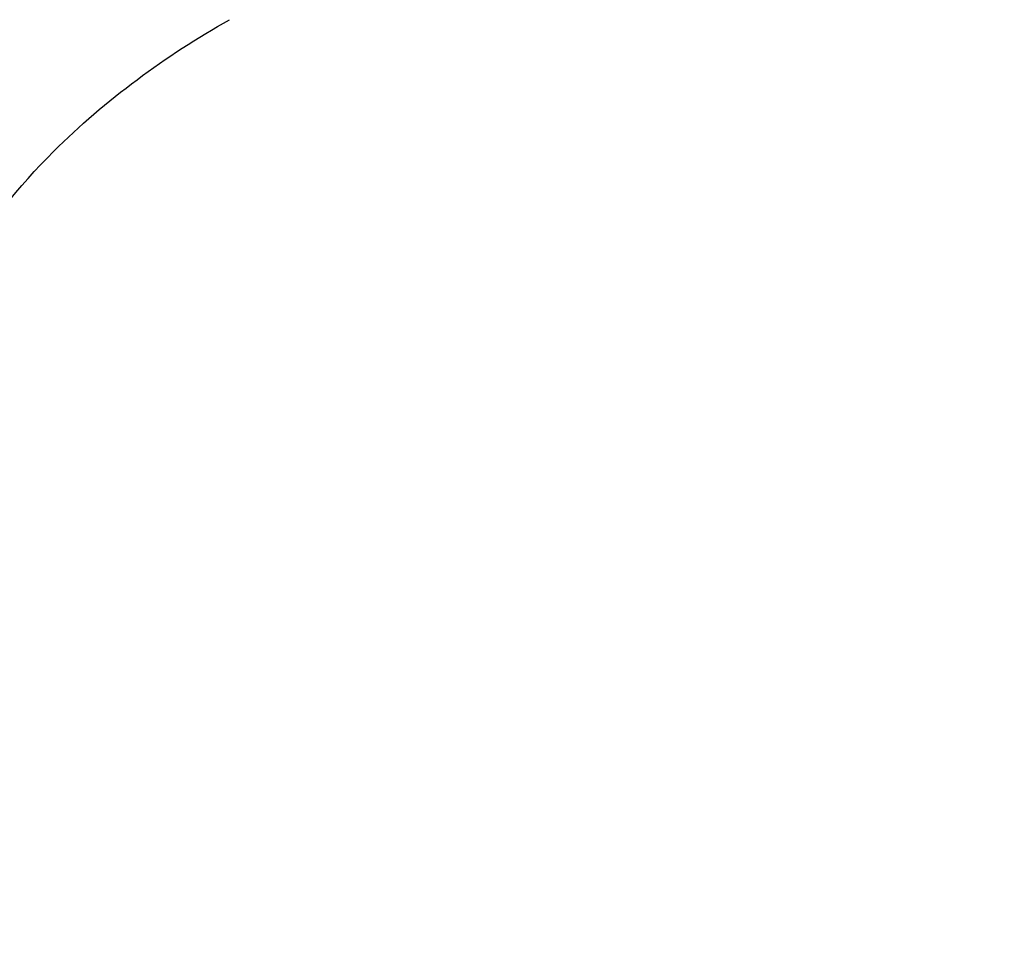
# Model space of a CAD drawing. Header units: millimetres. Extents: x 0 to 210, y 0 to 297.
# Tile 41 of 73: x 54.3926 to 54.4108, y 151.8713 to 151.8882. Entities that reach past the tile are written whole.
import ezdxf
from ezdxf.enums import TextEntityAlignment as Align

# ---------------------------------------------------------------- set-up
doc = ezdxf.new("R2010")
doc.units = ezdxf.units.MM
doc.header["$LTSCALE"] = 19.36
doc.layers.get('0').update_dxf_attribs({"linetype": 'CONTINUOUS'})
doc.layers.add('Z_DIM_2D', color=7, linetype='CONTINUOUS')
doc.styles.add('TEXTSTYLE_3', font='helveticaneueltw1g-ltcn.otf')
doc.styles.add('TEXTSTYLE_4', font='gdt', dxfattribs={"width": 0.7})
doc.dimstyles.new('DIMSTYLE_1', dxfattribs={"dimtxt": 1.4, "dimasz": 3.5, "dimexe": 1.5, "dimexo": 0, "dimgap": 0.35, "dimtad": 0, "dimtih": 1, "dimtoh": 1, "dimlfac": 12.000000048, "dimdsep": 46, "dimtxsty": 'TEXTSTYLE_3', "dimblk": '_FILLED', "dimblk1": '_FILLED', "dimblk2": '_FILLED', "dimcen": 0.09, "dimclrt": 5, "dimazin": 2, "dimtol": 1, "dimtp": 0.3, "dimtm": 0.3, "dimtfac": 1, "dimtofl": 0, "dimtmove": 0, "dimatfit": 3, "dimldrblk": '_FILLED', "dimfxl": 1, "dimtolj": 1, "dimarcsym": 0})
doc.dimstyles.new('DIMSTYLE_3', dxfattribs={"dimtxt": 1.4, "dimasz": 3.5, "dimexe": 1.5, "dimexo": 0, "dimgap": 0.35, "dimtad": 0, "dimtih": 1, "dimtoh": 1, "dimdec": 3, "dimlfac": 12.000000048, "dimdsep": 46, "dimtxsty": 'TEXTSTYLE_3', "dimblk": '_FILLED', "dimblk1": '_FILLED', "dimblk2": '_FILLED', "dimcen": 0.09, "dimclrt": 5, "dimazin": 2, "dimtol": 1, "dimtp": 0.3, "dimtm": 0.3, "dimtfac": 1, "dimtdec": 3, "dimtofl": 0, "dimtmove": 0, "dimatfit": 3, "dimldrblk": '_FILLED', "dimfxl": 1, "dimtolj": 1, "dimarcsym": 0})
doc.dimstyles.new('DIMSTYLE_4', dxfattribs={"dimtxt": 1.4, "dimasz": 3.5, "dimexe": 1.5, "dimexo": 0, "dimgap": 0.35, "dimtad": 0, "dimtih": 1, "dimtoh": 1, "dimdec": 3, "dimlfac": 12.000000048, "dimdsep": 46, "dimtxsty": 'TEXTSTYLE_3', "dimblk": '_FILLED', "dimblk1": '_FILLED', "dimblk2": '_FILLED', "dimcen": 0.09, "dimclrt": 5, "dimazin": 2, "dimtol": 1, "dimtp": 0.4, "dimtm": 0.4, "dimtfac": 1, "dimtdec": 3, "dimtofl": 0, "dimtmove": 0, "dimatfit": 3, "dimldrblk": '_FILLED', "dimfxl": 1, "dimtolj": 1, "dimarcsym": 0})

# ---------------------------------------------------------------- blocks, each defined once
blk = doc.blocks.new('*D0')
at = {"layer": 'Z_DIM_2D', "color": 2, "linetype": 'CONTINUOUS'}
blk.add_line((53.7385570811, 152.5150399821), (53.7385570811, 147.3402091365), dxfattribs=at)
at = {"layer": 'Z_DIM_2D', "color": 5, "linetype": 'CONTINUOUS'}
for s, height, style, p in [('0.3', 0.98, 'TEXTSTYLE_3', (54.2285570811, 146.6402091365)), ('`', 0.98, 'TEXTSTYLE_4', (54.2285570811, 144.9946867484)), ('34.48', 1.4, 'TEXTSTYLE_3', (54.4385570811, 143.8513534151))]:
    blk.add_text(s, height=height, rotation=90, dxfattribs=dict(at, style=style)).set_placement(p, align=Align.RIGHT)
blk = doc.blocks.new('_FILLED')
at = {"color": 0, "linetype": 'BYBLOCK'}
blk.add_solid([(0, 0), (-1, 0.125), (-1, -0.125)], dxfattribs=at)
blk = doc.blocks.new('_NONE')
blk = doc.blocks.new('*D2')
at = {"layer": 'Z_DIM_2D', "color": 2, "linetype": 'CONTINUOUS'}
for p, q in [((54.1564952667, 152.4525399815), (54.1564952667, 150.5886575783)), ((54.1564952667, 150.5886575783), (56.1076576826, 150.163455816)), ((56.1076576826, 150.163455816), (56.1076576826, 147.3402091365))]:
    blk.add_line(p, q, dxfattribs=at)
at = {"layer": 'Z_DIM_2D', "color": 5, "linetype": 'CONTINUOUS'}
for s, height, style, p in [('0.3', 0.98, 'TEXTSTYLE_3', (56.5976576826, 146.6402091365)), ('`', 0.98, 'TEXTSTYLE_4', (56.5976576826, 144.9946867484)), ('39.5', 1.4, 'TEXTSTYLE_3', (56.8076576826, 143.8513534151))]:
    blk.add_text(s, height=height, rotation=90, dxfattribs=dict(at, style=style)).set_placement(p, align=Align.RIGHT)
blk = doc.blocks.new('*D3')
at = {"layer": 'Z_DIM_2D', "color": 2, "linetype": 'CONTINUOUS'}
for p, q in [((60.8231622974, 152.4525399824), (60.8231622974, 150.4755057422)), ((60.8231622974, 150.4755057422), (58.7593553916, 149.977222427)), ((58.7593553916, 149.977222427), (58.7593553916, 147.3402091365))]:
    blk.add_line(p, q, dxfattribs=at)
at = {"layer": 'Z_DIM_2D', "color": 5, "linetype": 'CONTINUOUS'}
for s, height, style, p in [('0.3', 0.98, 'TEXTSTYLE_3', (59.2493553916, 146.6402091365)), ('`', 0.98, 'TEXTSTYLE_4', (59.2493553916, 144.9946867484)), ('119.5', 1.4, 'TEXTSTYLE_3', (59.4593553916, 143.8513534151))]:
    blk.add_text(s, height=height, rotation=90, dxfattribs=dict(at, style=style)).set_placement(p, align=Align.RIGHT)
blk = doc.blocks.new('*D4')
at = {"layer": 'Z_DIM_2D', "color": 2, "linetype": 'CONTINUOUS'}
blk.add_line((61.2648277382, 152.5150399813), (61.2648277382, 147.3402091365), dxfattribs=at)
at = {"layer": 'Z_DIM_2D', "color": 5, "linetype": 'CONTINUOUS'}
for s, height, style, p in [('0.3', 0.98, 'TEXTSTYLE_3', (61.7548277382, 146.6402091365)), ('`', 0.98, 'TEXTSTYLE_4', (61.7548277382, 144.9946867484)), ('124.8', 1.4, 'TEXTSTYLE_3', (61.9648277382, 143.8513534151))]:
    blk.add_text(s, height=height, rotation=90, dxfattribs=dict(at, style=style)).set_placement(p, align=Align.RIGHT)
blk = doc.blocks.new('*D5')
at = {"layer": 'Z_DIM_2D', "color": 2, "linetype": 'CONTINUOUS'}
blk.add_line((63.7398285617, 152.5150399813), (63.7398285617, 147.3402091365), dxfattribs=at)
at = {"layer": 'Z_DIM_2D', "color": 5, "linetype": 'CONTINUOUS'}
for s, height, style, p in [('0.3', 0.98, 'TEXTSTYLE_3', (64.2298285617, 146.6402091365)), ('`', 0.98, 'TEXTSTYLE_4', (64.2298285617, 144.9946867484)), ('154.5', 1.4, 'TEXTSTYLE_3', (64.4398285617, 143.8513534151))]:
    blk.add_text(s, height=height, rotation=90, dxfattribs=dict(at, style=style)).set_placement(p, align=Align.RIGHT)
blk = doc.blocks.new('*D6')
at = {"layer": 'Z_DIM_2D', "color": 2, "linetype": 'CONTINUOUS'}
for p, q in [((64.1564952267, 152.4525399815), (64.1564952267, 150.6542908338)), ((64.1564952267, 150.6542908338), (65.4583074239, 149.952707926)), ((65.4583074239, 149.952707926), (65.4583074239, 147.3402091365))]:
    blk.add_line(p, q, dxfattribs=at)
at = {"layer": 'Z_DIM_2D', "color": 5, "linetype": 'CONTINUOUS'}
for s, height, style, p in [('0.3', 0.98, 'TEXTSTYLE_3', (65.9483074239, 146.6402091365)), ('`', 0.98, 'TEXTSTYLE_4', (65.9483074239, 144.9946867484)), ('159.5', 1.4, 'TEXTSTYLE_3', (66.1583074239, 143.8513534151))]:
    blk.add_text(s, height=height, rotation=90, dxfattribs=dict(at, style=style)).set_placement(p, align=Align.RIGHT)
blk = doc.blocks.new('*D7')
at = {"layer": 'Z_DIM_2D', "color": 2, "linetype": 'CONTINUOUS'}
blk.add_line((67.0731618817, 152.5150399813), (67.0731618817, 147.3402091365), dxfattribs=at)
at = {"layer": 'Z_DIM_2D', "color": 5, "linetype": 'CONTINUOUS'}
for s, height, style, p in [('0.3', 0.98, 'TEXTSTYLE_3', (67.5631618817, 146.6402091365)), ('`', 0.98, 'TEXTSTYLE_4', (67.5631618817, 144.9946867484)), ('194.5', 1.4, 'TEXTSTYLE_3', (67.7731618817, 143.8513534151))]:
    blk.add_text(s, height=height, rotation=90, dxfattribs=dict(at, style=style)).set_placement(p, align=Align.RIGHT)
blk = doc.blocks.new('*D8')
at = {"layer": 'Z_DIM_2D', "color": 2, "linetype": 'CONTINUOUS'}
for p, q in [((67.4898285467, 152.4525399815), (67.4898285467, 150.3189837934)), ((67.4898285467, 150.3189837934), (68.8730183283, 150.0200138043)), ((68.8730183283, 150.0200138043), (68.8730183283, 147.3402091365))]:
    blk.add_line(p, q, dxfattribs=at)
at = {"layer": 'Z_DIM_2D', "color": 5, "linetype": 'CONTINUOUS'}
for s, height, style, p in [('0.3', 0.98, 'TEXTSTYLE_3', (69.3630183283, 146.6402091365)), ('`', 0.98, 'TEXTSTYLE_4', (69.3630183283, 144.9946867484)), ('199.5', 1.4, 'TEXTSTYLE_3', (69.5730183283, 143.8513534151))]:
    blk.add_text(s, height=height, rotation=90, dxfattribs=dict(at, style=style)).set_placement(p, align=Align.RIGHT)
blk = doc.blocks.new('*D9')
at = {"layer": 'Z_DIM_2D', "color": 2, "linetype": 'CONTINUOUS'}
blk.add_line((70.8231622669, 152.4525399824), (70.8231622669, 147.3402091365), dxfattribs=at)
at = {"layer": 'Z_DIM_2D', "color": 5, "linetype": 'CONTINUOUS'}
for s, height, style, p in [('0.3', 0.98, 'TEXTSTYLE_3', (71.3131622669, 146.6402091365)), ('`', 0.98, 'TEXTSTYLE_4', (71.3131622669, 144.9946867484)), ('239.5', 1.4, 'TEXTSTYLE_3', (71.5231622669, 143.8513534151))]:
    blk.add_text(s, height=height, rotation=90, dxfattribs=dict(at, style=style)).set_placement(p, align=Align.RIGHT)
blk = doc.blocks.new('*D10')
at = {"layer": 'Z_DIM_2D', "color": 2, "linetype": 'CONTINUOUS'}
for p, q in [((71.2398281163, 152.5150416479), (71.2398281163, 150.1321599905)), ((71.2398281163, 150.1321599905), (72.6999055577, 149.7999711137)), ((72.6999055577, 149.7999711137), (72.6999055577, 147.3402091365))]:
    blk.add_line(p, q, dxfattribs=at)
at = {"layer": 'Z_DIM_2D', "color": 5, "linetype": 'CONTINUOUS'}
for s, height, style, p in [('0.3', 0.98, 'TEXTSTYLE_3', (73.1899055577, 146.6402091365)), ('`', 0.98, 'TEXTSTYLE_4', (73.1899055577, 144.9946867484)), ('244.5', 1.4, 'TEXTSTYLE_3', (73.3999055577, 143.8513534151))]:
    blk.add_text(s, height=height, rotation=90, dxfattribs=dict(at, style=style)).set_placement(p, align=Align.RIGHT)
blk = doc.blocks.new('*D11')
at = {"layer": 'Z_DIM_2D', "color": 2, "linetype": 'CONTINUOUS'}
blk.add_line((74.181494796, 152.4525416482), (74.181494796, 147.3402091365), dxfattribs=at)
at = {"layer": 'Z_DIM_2D', "color": 5, "linetype": 'CONTINUOUS'}
for s, height, style, p in [('0.3', 0.98, 'TEXTSTYLE_3', (74.671494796, 146.6402091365)), ('`', 0.98, 'TEXTSTYLE_4', (74.671494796, 144.9946867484)), ('279.8', 1.4, 'TEXTSTYLE_3', (74.881494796, 143.8513534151))]:
    blk.add_text(s, height=height, rotation=90, dxfattribs=dict(at, style=style)).set_placement(p, align=Align.RIGHT)
blk = doc.blocks.new('*D12')
at = {"layer": 'Z_DIM_2D', "color": 2, "linetype": 'CONTINUOUS'}
for p, q in [((74.5981618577, 152.5150416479), (74.5981618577, 150.3484979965)), ((74.5981618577, 150.3484979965), (75.7033082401, 149.7638455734)), ((75.7033082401, 149.7638455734), (75.7033082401, 147.3402091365))]:
    blk.add_line(p, q, dxfattribs=at)
at = {"layer": 'Z_DIM_2D', "color": 5, "linetype": 'CONTINUOUS'}
for s, height, style, p in [('0.3', 0.98, 'TEXTSTYLE_3', (76.1933082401, 146.6402091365)), ('`', 0.98, 'TEXTSTYLE_4', (76.1933082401, 144.9946867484)), ('284.8', 1.4, 'TEXTSTYLE_3', (76.4033082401, 143.8513534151))]:
    blk.add_text(s, height=height, rotation=90, dxfattribs=dict(at, style=style)).set_placement(p, align=Align.RIGHT)
blk = doc.blocks.new('*D13')
at = {"layer": 'Z_DIM_2D', "color": 2, "linetype": 'CONTINUOUS'}
blk.add_line((77.0731614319, 152.5150416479), (77.0731614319, 147.3402091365), dxfattribs=at)
at = {"layer": 'Z_DIM_2D', "color": 5, "linetype": 'CONTINUOUS'}
for s, height, style, p in [('0.3', 0.98, 'TEXTSTYLE_3', (77.5631614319, 146.6402091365)), ('`', 0.98, 'TEXTSTYLE_4', (77.5631614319, 144.9946867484)), ('314.5', 1.4, 'TEXTSTYLE_3', (77.7731614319, 143.8513534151))]:
    blk.add_text(s, height=height, rotation=90, dxfattribs=dict(at, style=style)).set_placement(p, align=Align.RIGHT)
blk = doc.blocks.new('*D14')
at = {"layer": 'Z_DIM_2D', "color": 2, "linetype": 'CONTINUOUS'}
for p, q in [((77.4964006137, 152.4525399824), (77.4964006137, 150.2411179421)), ((77.4964006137, 150.2411179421), (78.5715100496, 149.8584363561)), ((78.5715100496, 149.8584363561), (78.5715100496, 147.3402091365))]:
    blk.add_line(p, q, dxfattribs=at)
at = {"layer": 'Z_DIM_2D', "color": 5, "linetype": 'CONTINUOUS'}
for s, height, style, p in [('0.3', 0.98, 'TEXTSTYLE_3', (79.0615100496, 146.6402091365)), ('`', 0.98, 'TEXTSTYLE_4', (79.0615100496, 144.9946867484)), ('319.58', 1.4, 'TEXTSTYLE_3', (79.2715100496, 143.8513534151))]:
    blk.add_text(s, height=height, rotation=90, dxfattribs=dict(at, style=style)).set_placement(p, align=Align.RIGHT)
blk = doc.blocks.new('*D15')
at = {"layer": 'Z_DIM_2D', "color": 2, "linetype": 'CONTINUOUS'}
blk.add_line((80.4064951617, 152.5150399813), (80.4064951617, 147.3402091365), dxfattribs=at)
at = {"layer": 'Z_DIM_2D', "color": 5, "linetype": 'CONTINUOUS'}
for s, height, style, p in [('0.3', 0.98, 'TEXTSTYLE_3', (80.8964951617, 146.6402091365)), ('`', 0.98, 'TEXTSTYLE_4', (80.8964951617, 144.9946867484)), ('354.5', 1.4, 'TEXTSTYLE_3', (81.1064951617, 143.8513534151))]:
    blk.add_text(s, height=height, rotation=90, dxfattribs=dict(at, style=style)).set_placement(p, align=Align.RIGHT)
blk = doc.blocks.new('*D16')
at = {"layer": 'Z_DIM_2D', "color": 2, "linetype": 'CONTINUOUS'}
for p, q in [((80.8231618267, 152.4525399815), (80.8231618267, 150.226667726)), ((80.8231618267, 150.226667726), (81.9329292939, 150.0991071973)), ((81.9329292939, 150.0991071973), (81.9329292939, 147.3402091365))]:
    blk.add_line(p, q, dxfattribs=at)
at = {"layer": 'Z_DIM_2D', "color": 5, "linetype": 'CONTINUOUS'}
for s, height, style, p in [('0.3', 0.98, 'TEXTSTYLE_3', (82.4229292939, 146.6402091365)), ('`', 0.98, 'TEXTSTYLE_4', (82.4229292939, 144.9946867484)), ('359.5', 1.4, 'TEXTSTYLE_3', (82.6329292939, 143.8513534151))]:
    blk.add_text(s, height=height, rotation=90, dxfattribs=dict(at, style=style)).set_placement(p, align=Align.RIGHT)
blk = doc.blocks.new('*D17')
at = {"layer": 'Z_DIM_2D', "color": 2, "linetype": 'CONTINUOUS'}
for p, q in [((84.1564951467, 152.4525399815), (84.1564951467, 150.0512520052)), ((84.1564951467, 150.0512520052), (83.757416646, 149.5622699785)), ((83.757416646, 149.5622699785), (83.757416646, 147.3402091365))]:
    blk.add_line(p, q, dxfattribs=at)
at = {"layer": 'Z_DIM_2D', "color": 5, "linetype": 'CONTINUOUS'}
for s, height, style, p in [('0.3', 0.98, 'TEXTSTYLE_3', (84.247416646, 146.6402091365)), ('`', 0.98, 'TEXTSTYLE_4', (84.247416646, 144.9946867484)), ('399.5', 1.4, 'TEXTSTYLE_3', (84.457416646, 143.8513534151))]:
    blk.add_text(s, height=height, rotation=90, dxfattribs=dict(at, style=style)).set_placement(p, align=Align.RIGHT)
blk = doc.blocks.new('*D18')
at = {"layer": 'Z_DIM_2D', "color": 2, "linetype": 'CONTINUOUS'}
for p, q in [((84.5731618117, 152.5150399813), (84.5731618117, 150.0725120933)), ((84.5731618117, 150.0725120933), (85.5007438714, 149.8599112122)), ((85.5007438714, 149.8599112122), (85.5007438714, 147.3402091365))]:
    blk.add_line(p, q, dxfattribs=at)
at = {"layer": 'Z_DIM_2D', "color": 5, "linetype": 'CONTINUOUS'}
for s, height, style, p in [('0.3', 0.98, 'TEXTSTYLE_3', (85.9907438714, 146.6402091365)), ('`', 0.98, 'TEXTSTYLE_4', (85.9907438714, 144.9946867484)), ('404.5', 1.4, 'TEXTSTYLE_3', (86.2007438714, 143.8513534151))]:
    blk.add_text(s, height=height, rotation=90, dxfattribs=dict(at, style=style)).set_placement(p, align=Align.RIGHT)
blk = doc.blocks.new('*D19')
at = {"layer": 'Z_DIM_2D', "color": 2, "linetype": 'CONTINUOUS'}
blk.add_line((87.0731618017, 152.5150399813), (87.0731618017, 147.3402091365), dxfattribs=at)
at = {"layer": 'Z_DIM_2D', "color": 5, "linetype": 'CONTINUOUS'}
for s, height, style, p in [('0.3', 0.98, 'TEXTSTYLE_3', (87.5631618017, 146.6402091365)), ('`', 0.98, 'TEXTSTYLE_4', (87.5631618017, 144.9946867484)), ('434.5', 1.4, 'TEXTSTYLE_3', (87.7731618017, 143.8513534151))]:
    blk.add_text(s, height=height, rotation=90, dxfattribs=dict(at, style=style)).set_placement(p, align=Align.RIGHT)
blk = doc.blocks.new('*D20')
at = {"layer": 'Z_DIM_2D', "color": 2, "linetype": 'CONTINUOUS'}
for p, q in [((87.5148285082, 152.4525399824), (87.5148285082, 150.0970940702)), ((87.5148285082, 150.0970940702), (88.5834566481, 149.7144124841)), ((88.5834566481, 149.7144124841), (88.5834566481, 147.3402091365))]:
    blk.add_line(p, q, dxfattribs=at)
at = {"layer": 'Z_DIM_2D', "color": 5, "linetype": 'CONTINUOUS'}
for s, height, style, p in [('0.3', 0.98, 'TEXTSTYLE_3', (89.0734566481, 146.6402091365)), ('`', 0.98, 'TEXTSTYLE_4', (89.0734566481, 144.9946867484)), ('439.8', 1.4, 'TEXTSTYLE_3', (89.2834566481, 143.8513534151))]:
    blk.add_text(s, height=height, rotation=90, dxfattribs=dict(at, style=style)).set_placement(p, align=Align.RIGHT)
blk = doc.blocks.new('*D21')
at = {"layer": 'Z_DIM_2D', "color": 2, "linetype": 'CONTINUOUS'}
for p, q in [((87.9314951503, 152.5150416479), (87.9314951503, 150.3947353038)), ((87.9314951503, 150.3947353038), (90.1779632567, 149.8632331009)), ((90.1779632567, 149.8632331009), (90.1779632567, 147.3402091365))]:
    blk.add_line(p, q, dxfattribs=at)
at = {"layer": 'Z_DIM_2D', "color": 5, "linetype": 'CONTINUOUS'}
for s, height, style, p in [('0.3', 0.98, 'TEXTSTYLE_3', (90.6679632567, 146.6402091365)), ('`', 0.98, 'TEXTSTYLE_4', (90.6679632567, 144.9946867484)), ('444.8', 1.4, 'TEXTSTYLE_3', (90.8779632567, 143.8513534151))]:
    blk.add_text(s, height=height, rotation=90, dxfattribs=dict(at, style=style)).set_placement(p, align=Align.RIGHT)
blk = doc.blocks.new('*D22')
at = {"layer": 'Z_DIM_2D', "color": 2, "linetype": 'CONTINUOUS'}
for p, q in [((93.7398284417, 152.5150399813), (93.7398284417, 150.3119277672)), ((93.7398284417, 150.3119277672), (92.1707702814, 149.6741251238)), ((92.1707702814, 149.6741251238), (92.1707702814, 147.3402091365))]:
    blk.add_line(p, q, dxfattribs=at)
at = {"layer": 'Z_DIM_2D', "color": 5, "linetype": 'CONTINUOUS'}
for s, height, style, p in [('0.3', 0.98, 'TEXTSTYLE_3', (92.6607702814, 146.6402091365)), ('`', 0.98, 'TEXTSTYLE_4', (92.6607702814, 144.9946867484)), ('514.5', 1.4, 'TEXTSTYLE_3', (92.8707702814, 143.8513534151))]:
    blk.add_text(s, height=height, rotation=90, dxfattribs=dict(at, style=style)).set_placement(p, align=Align.RIGHT)
blk = doc.blocks.new('*D23')
at = {"layer": 'Z_DIM_2D', "color": 2, "linetype": 'CONTINUOUS'}
blk.add_line((94.1564972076, 152.4525399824), (94.1564972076, 147.3402091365), dxfattribs=at)
at = {"layer": 'Z_DIM_2D', "color": 5, "linetype": 'CONTINUOUS'}
for s, height, style, p in [('0.3', 0.98, 'TEXTSTYLE_3', (94.6464972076, 146.6402091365)), ('`', 0.98, 'TEXTSTYLE_4', (94.6464972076, 144.9946867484)), ('519.5', 1.4, 'TEXTSTYLE_3', (94.8564972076, 143.8513534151))]:
    blk.add_text(s, height=height, rotation=90, dxfattribs=dict(at, style=style)).set_placement(p, align=Align.RIGHT)
blk = doc.blocks.new('*D24')
at = {"layer": 'Z_DIM_2D', "color": 2, "linetype": 'CONTINUOUS'}
for p, q in [((94.5731613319, 152.5150416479), (94.5731613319, 150.2973114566)), ((94.5731613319, 150.2973114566), (96.1171741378, 149.7020289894)), ((96.1171741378, 149.7020289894), (96.1171741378, 147.3402091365))]:
    blk.add_line(p, q, dxfattribs=at)
at = {"layer": 'Z_DIM_2D', "color": 5, "linetype": 'CONTINUOUS'}
for s, height, style, p in [('0.3', 0.98, 'TEXTSTYLE_3', (96.6071741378, 146.6402091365)), ('`', 0.98, 'TEXTSTYLE_4', (96.6071741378, 144.9946867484)), ('524.5', 1.4, 'TEXTSTYLE_3', (96.8171741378, 143.8513534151))]:
    blk.add_text(s, height=height, rotation=90, dxfattribs=dict(at, style=style)).set_placement(p, align=Align.RIGHT)
blk = doc.blocks.new('*D25')
at = {"layer": 'Z_DIM_2D', "color": 2, "linetype": 'CONTINUOUS'}
for p, q in [((100.4064946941, 152.5150416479), (100.4064946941, 150.26249391)), ((100.4064946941, 150.26249391), (98.4871133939, 149.6645539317)), ((98.4871133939, 149.6645539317), (98.4871133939, 147.3402091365))]:
    blk.add_line(p, q, dxfattribs=at)
at = {"layer": 'Z_DIM_2D', "color": 5, "linetype": 'CONTINUOUS'}
for s, height, style, p in [('0.3', 0.98, 'TEXTSTYLE_3', (98.9771133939, 146.6402091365)), ('`', 0.98, 'TEXTSTYLE_4', (98.9771133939, 144.9946867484)), ('594.5', 1.4, 'TEXTSTYLE_3', (99.1871133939, 143.8513534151))]:
    blk.add_text(s, height=height, rotation=90, dxfattribs=dict(at, style=style)).set_placement(p, align=Align.RIGHT)
blk = doc.blocks.new('*D26')
at = {"layer": 'Z_DIM_2D', "color": 2, "linetype": 'CONTINUOUS'}
blk.add_line((100.8237204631, 152.4525399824), (100.8237204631, 147.3402091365), dxfattribs=at)
at = {"layer": 'Z_DIM_2D', "color": 5, "linetype": 'CONTINUOUS'}
for s, height, style, p in [('0.3', 0.98, 'TEXTSTYLE_3', (101.3137204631, 146.6402091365)), ('`', 0.98, 'TEXTSTYLE_4', (101.3137204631, 144.9946867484)), ('599.51', 1.4, 'TEXTSTYLE_3', (101.5237204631, 143.8513534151))]:
    blk.add_text(s, height=height, rotation=90, dxfattribs=dict(at, style=style)).set_placement(p, align=Align.RIGHT)
blk = doc.blocks.new('*D27')
at = {"layer": 'Z_DIM_2D', "color": 2, "linetype": 'CONTINUOUS'}
for p, q in [((101.2648297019, 152.5150416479), (101.2648297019, 150.2287559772)), ((101.2648297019, 150.2287559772), (103.0178582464, 149.6308159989)), ((103.0178582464, 149.6308159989), (103.0178582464, 147.3402091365))]:
    blk.add_line(p, q, dxfattribs=at)
at = {"layer": 'Z_DIM_2D', "color": 5, "linetype": 'CONTINUOUS'}
for s, height, style, p in [('0.3', 0.98, 'TEXTSTYLE_3', (103.5078582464, 146.6402091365)), ('`', 0.98, 'TEXTSTYLE_4', (103.5078582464, 144.9946867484)), ('604.8', 1.4, 'TEXTSTYLE_3', (103.7178582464, 143.8513534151))]:
    blk.add_text(s, height=height, rotation=90, dxfattribs=dict(at, style=style)).set_placement(p, align=Align.RIGHT)
blk = doc.blocks.new('*D28')
at = {"layer": 'Z_DIM_2D', "color": 2, "linetype": 'CONTINUOUS'}
for p, q in [((107.0731617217, 152.5150399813), (107.0731617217, 150.3866430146)), ((107.0731617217, 150.3866430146), (105.5114158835, 149.6558274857)), ((105.5114158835, 149.6558274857), (105.5114158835, 147.3402091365))]:
    blk.add_line(p, q, dxfattribs=at)
at = {"layer": 'Z_DIM_2D', "color": 5, "linetype": 'CONTINUOUS'}
for s, height, style, p in [('0.3', 0.98, 'TEXTSTYLE_3', (106.0014158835, 146.6402091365)), ('`', 0.98, 'TEXTSTYLE_4', (106.0014158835, 144.9946867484)), ('674.5', 1.4, 'TEXTSTYLE_3', (106.2114158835, 143.8513534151))]:
    blk.add_text(s, height=height, rotation=90, dxfattribs=dict(at, style=style)).set_placement(p, align=Align.RIGHT)
blk = doc.blocks.new('*D29')
at = {"layer": 'Z_DIM_2D', "color": 2, "linetype": 'CONTINUOUS'}
blk.add_line((107.4898283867, 152.4525399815), (107.4898283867, 147.3402091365), dxfattribs=at)
at = {"layer": 'Z_DIM_2D', "color": 5, "linetype": 'CONTINUOUS'}
for s, height, style, p in [('0.3', 0.98, 'TEXTSTYLE_3', (107.9798283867, 146.6402091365)), ('`', 0.98, 'TEXTSTYLE_4', (107.9798283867, 144.9946867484)), ('679.5', 1.4, 'TEXTSTYLE_3', (108.1898283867, 143.8513534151))]:
    blk.add_text(s, height=height, rotation=90, dxfattribs=dict(at, style=style)).set_placement(p, align=Align.RIGHT)
blk = doc.blocks.new('*D30')
at = {"layer": 'Z_DIM_2D', "color": 2, "linetype": 'CONTINUOUS'}
for p, q in [((107.9064950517, 152.5150399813), (107.9064950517, 150.3866430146)), ((107.9064950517, 150.3866430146), (108.9661802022, 150.0544541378)), ((108.9661802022, 150.0544541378), (108.9661802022, 147.3402091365))]:
    blk.add_line(p, q, dxfattribs=at)
at = {"layer": 'Z_DIM_2D', "color": 5, "linetype": 'CONTINUOUS'}
for s, height, style, p in [('0.3', 0.98, 'TEXTSTYLE_3', (109.4561802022, 146.6402091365)), ('`', 0.98, 'TEXTSTYLE_4', (109.4561802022, 144.9946867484)), ('684.5', 1.4, 'TEXTSTYLE_3', (109.6661802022, 143.8513534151))]:
    blk.add_text(s, height=height, rotation=90, dxfattribs=dict(at, style=style)).set_placement(p, align=Align.RIGHT)
blk = doc.blocks.new('*D31')
at = {"layer": 'Z_DIM_2D', "color": 2, "linetype": 'CONTINUOUS'}
blk.add_line((110.4064950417, 152.5150399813), (110.4064950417, 147.3402091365), dxfattribs=at)
at = {"layer": 'Z_DIM_2D', "color": 5, "linetype": 'CONTINUOUS'}
for s, height, style, p in [('0.3', 0.98, 'TEXTSTYLE_3', (110.8964950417, 146.6402091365)), ('`', 0.98, 'TEXTSTYLE_4', (110.8964950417, 144.9946867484)), ('714.5', 1.4, 'TEXTSTYLE_3', (111.1064950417, 143.8513534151))]:
    blk.add_text(s, height=height, rotation=90, dxfattribs=dict(at, style=style)).set_placement(p, align=Align.RIGHT)
blk = doc.blocks.new('*D32')
at = {"layer": 'Z_DIM_2D', "color": 2, "linetype": 'CONTINUOUS'}
for p, q in [((110.8231617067, 152.4525399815), (110.8231617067, 150.1541108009)), ((110.8231617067, 150.1541108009), (112.2216311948, 149.6558274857)), ((112.2216311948, 149.6558274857), (112.2216311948, 147.3402091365))]:
    blk.add_line(p, q, dxfattribs=at)
at = {"layer": 'Z_DIM_2D', "color": 5, "linetype": 'CONTINUOUS'}
for s, height, style, p in [('0.3', 0.98, 'TEXTSTYLE_3', (112.7116311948, 146.6402091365)), ('`', 0.98, 'TEXTSTYLE_4', (112.7116311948, 144.9946867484)), ('719.5', 1.4, 'TEXTSTYLE_3', (112.9216311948, 143.8513534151))]:
    blk.add_text(s, height=height, rotation=90, dxfattribs=dict(at, style=style)).set_placement(p, align=Align.RIGHT)
blk = doc.blocks.new('*D33')
at = {"layer": 'Z_DIM_2D', "color": 2, "linetype": 'CONTINUOUS'}
blk.add_line((114.1814945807, 152.4525416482), (114.1814945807, 147.3402091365), dxfattribs=at)
at = {"layer": 'Z_DIM_2D', "color": 5, "linetype": 'CONTINUOUS'}
for s, height, style, p in [('0.3', 0.98, 'TEXTSTYLE_3', (114.6714945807, 146.6402091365)), ('`', 0.98, 'TEXTSTYLE_4', (114.6714945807, 144.9946867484)), ('759.8', 1.4, 'TEXTSTYLE_3', (114.8814945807, 143.8513534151))]:
    blk.add_text(s, height=height, rotation=90, dxfattribs=dict(at, style=style)).set_placement(p, align=Align.RIGHT)
blk = doc.blocks.new('*D34')
at = {"layer": 'Z_DIM_2D', "color": 2, "linetype": 'CONTINUOUS'}
for p, q in [((114.5981629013, 152.5150416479), (114.5981629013, 149.6595853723)), ((114.5981629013, 149.6595853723), (115.9313297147, 149.2769037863)), ((115.9313297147, 149.2769037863), (115.9313297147, 147.3402091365))]:
    blk.add_line(p, q, dxfattribs=at)
at = {"layer": 'Z_DIM_2D', "color": 5, "linetype": 'CONTINUOUS'}
for s, height, style, p in [('0.3', 0.98, 'TEXTSTYLE_3', (116.4213297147, 146.6402091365)), ('`', 0.98, 'TEXTSTYLE_4', (116.4213297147, 144.9946867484)), ('764.8', 1.4, 'TEXTSTYLE_3', (116.6313297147, 143.8513534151))]:
    blk.add_text(s, height=height, rotation=90, dxfattribs=dict(at, style=style)).set_placement(p, align=Align.RIGHT)
blk = doc.blocks.new('*D35')
at = {"layer": 'Z_DIM_2D', "color": 2, "linetype": 'CONTINUOUS'}
blk.add_line((117.4898287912, 152.4525399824), (117.4898287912, 147.3402091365), dxfattribs=at)
at = {"layer": 'Z_DIM_2D', "color": 5, "linetype": 'CONTINUOUS'}
for s, height, style, p in [('0.3', 0.98, 'TEXTSTYLE_3', (117.9798287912, 146.6402091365)), ('`', 0.98, 'TEXTSTYLE_4', (117.9798287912, 144.9946867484)), ('799.5', 1.4, 'TEXTSTYLE_3', (118.1898287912, 143.8513534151))]:
    blk.add_text(s, height=height, rotation=90, dxfattribs=dict(at, style=style)).set_placement(p, align=Align.RIGHT)
blk = doc.blocks.new('*D36')
at = {"layer": 'Z_DIM_2D', "color": 2, "linetype": 'CONTINUOUS'}
for p, q in [((117.9064945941, 152.5150416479), (117.9064945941, 150.4501948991)), ((117.9064945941, 150.4501948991), (119.1426660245, 150.1270415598)), ((119.1426660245, 150.1270415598), (119.1426660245, 147.3402091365))]:
    blk.add_line(p, q, dxfattribs=at)
at = {"layer": 'Z_DIM_2D', "color": 5, "linetype": 'CONTINUOUS'}
for s, height, style, p in [('0.3', 0.98, 'TEXTSTYLE_3', (119.6326660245, 146.6402091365)), ('`', 0.98, 'TEXTSTYLE_4', (119.6326660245, 144.9946867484)), ('804.5', 1.4, 'TEXTSTYLE_3', (119.8426660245, 143.8513534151))]:
    blk.add_text(s, height=height, rotation=90, dxfattribs=dict(at, style=style)).set_placement(p, align=Align.RIGHT)
blk = doc.blocks.new('*D37')
at = {"layer": 'Z_DIM_2D', "color": 2, "linetype": 'CONTINUOUS'}
blk.add_line((120.4064950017, 152.5150399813), (120.4064950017, 147.3402091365), dxfattribs=at)
at = {"layer": 'Z_DIM_2D', "color": 5, "linetype": 'CONTINUOUS'}
for s, height, style, p in [('0.3', 0.98, 'TEXTSTYLE_3', (120.8964950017, 146.6402091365)), ('`', 0.98, 'TEXTSTYLE_4', (120.8964950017, 144.9946867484)), ('834.5', 1.4, 'TEXTSTYLE_3', (121.1064950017, 143.8513534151))]:
    blk.add_text(s, height=height, rotation=90, dxfattribs=dict(at, style=style)).set_placement(p, align=Align.RIGHT)
blk = doc.blocks.new('*D38')
at = {"layer": 'Z_DIM_2D', "color": 2, "linetype": 'CONTINUOUS'}
for p, q in [((120.8231616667, 152.4525399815), (120.8231616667, 150.5053541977)), ((120.8231616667, 150.5053541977), (121.8705266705, 150.1439326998)), ((121.8705266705, 150.1439326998), (121.8705266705, 147.3402091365))]:
    blk.add_line(p, q, dxfattribs=at)
at = {"layer": 'Z_DIM_2D', "color": 5, "linetype": 'CONTINUOUS'}
for s, height, style, p in [('0.3', 0.98, 'TEXTSTYLE_3', (122.3605266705, 146.6402091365)), ('`', 0.98, 'TEXTSTYLE_4', (122.3605266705, 144.9946867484)), ('839.5', 1.4, 'TEXTSTYLE_3', (122.5705266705, 143.8513534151))]:
    blk.add_text(s, height=height, rotation=90, dxfattribs=dict(at, style=style)).set_placement(p, align=Align.RIGHT)
blk = doc.blocks.new('*D39')
at = {"layer": 'Z_DIM_2D', "color": 2, "linetype": 'CONTINUOUS'}
blk.add_line((123.7398279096, 152.5150416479), (123.7398279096, 147.3402091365), dxfattribs=at)
at = {"layer": 'Z_DIM_2D', "color": 5, "linetype": 'CONTINUOUS'}
for s, height, style, p in [('0.3', 0.98, 'TEXTSTYLE_3', (124.2298279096, 146.6402091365)), ('`', 0.98, 'TEXTSTYLE_4', (124.2298279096, 144.9946867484)), ('874.5', 1.4, 'TEXTSTYLE_3', (124.4398279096, 143.8513534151))]:
    blk.add_text(s, height=height, rotation=90, dxfattribs=dict(at, style=style)).set_placement(p, align=Align.RIGHT)
blk = doc.blocks.new('*D40')
at = {"layer": 'Z_DIM_2D', "color": 2, "linetype": 'CONTINUOUS'}
for p, q in [((124.1564970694, 152.4525399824), (124.1564970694, 149.8243670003)), ((124.1564970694, 149.8243670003), (125.2688188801, 149.3779051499)), ((125.2688188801, 149.3779051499), (125.2688188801, 147.3402091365))]:
    blk.add_line(p, q, dxfattribs=at)
at = {"layer": 'Z_DIM_2D', "color": 5, "linetype": 'CONTINUOUS'}
for s, height, style, p in [('0.3', 0.98, 'TEXTSTYLE_3', (125.7588188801, 146.6402091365)), ('`', 0.98, 'TEXTSTYLE_4', (125.7588188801, 144.9946867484)), ('879.5', 1.4, 'TEXTSTYLE_3', (125.9688188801, 143.8513534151))]:
    blk.add_text(s, height=height, rotation=90, dxfattribs=dict(at, style=style)).set_placement(p, align=Align.RIGHT)
blk = doc.blocks.new('*D41')
at = {"layer": 'Z_DIM_2D', "color": 2, "linetype": 'CONTINUOUS'}
blk.add_line((127.5148295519, 152.4525416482), (127.5148295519, 147.3402091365), dxfattribs=at)
at = {"layer": 'Z_DIM_2D', "color": 5, "linetype": 'CONTINUOUS'}
for s, height, style, p in [('0.3', 0.98, 'TEXTSTYLE_3', (128.0048295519, 146.6402091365)), ('`', 0.98, 'TEXTSTYLE_4', (128.0048295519, 144.9946867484)), ('919.8', 1.4, 'TEXTSTYLE_3', (128.2148295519, 143.8513534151))]:
    blk.add_text(s, height=height, rotation=90, dxfattribs=dict(at, style=style)).set_placement(p, align=Align.RIGHT)
blk = doc.blocks.new('*D42')
at = {"layer": 'Z_DIM_2D', "color": 2, "linetype": 'CONTINUOUS'}
for p, q in [((127.931496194, 152.5150416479), (127.931496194, 149.5626678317)), ((127.931496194, 149.5626678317), (129.1644945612, 149.2437665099)), ((129.1644945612, 149.2437665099), (129.1644945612, 147.3402091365))]:
    blk.add_line(p, q, dxfattribs=at)
at = {"layer": 'Z_DIM_2D', "color": 5, "linetype": 'CONTINUOUS'}
for s, height, style, p in [('0.3', 0.98, 'TEXTSTYLE_3', (129.6544945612, 146.6402091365)), ('`', 0.98, 'TEXTSTYLE_4', (129.6544945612, 144.9946867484)), ('924.8', 1.4, 'TEXTSTYLE_3', (129.8644945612, 143.8513534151))]:
    blk.add_text(s, height=height, rotation=90, dxfattribs=dict(at, style=style)).set_placement(p, align=Align.RIGHT)
blk = doc.blocks.new('*D43')
at = {"layer": 'Z_DIM_2D', "color": 2, "linetype": 'CONTINUOUS'}
blk.add_line((130.8231616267, 152.4525399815), (130.8231616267, 147.3402091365), dxfattribs=at)
at = {"layer": 'Z_DIM_2D', "color": 5, "linetype": 'CONTINUOUS'}
for s, height, style, p in [('0.3', 0.98, 'TEXTSTYLE_3', (131.3131616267, 146.6402091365)), ('`', 0.98, 'TEXTSTYLE_4', (131.3131616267, 144.9946867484)), ('959.5', 1.4, 'TEXTSTYLE_3', (131.5231616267, 143.8513534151))]:
    blk.add_text(s, height=height, rotation=90, dxfattribs=dict(at, style=style)).set_placement(p, align=Align.RIGHT)
blk = doc.blocks.new('*D44')
at = {"layer": 'Z_DIM_2D', "color": 2, "linetype": 'CONTINUOUS'}
for p, q in [((131.2398282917, 152.5150399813), (131.2398282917, 149.9470103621)), ((131.2398282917, 149.9470103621), (132.3661309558, 149.4580283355)), ((132.3661309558, 149.4580283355), (132.3661309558, 147.3402091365))]:
    blk.add_line(p, q, dxfattribs=at)
at = {"layer": 'Z_DIM_2D', "color": 5, "linetype": 'CONTINUOUS'}
for s, height, style, p in [('0.3', 0.98, 'TEXTSTYLE_3', (132.8561309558, 146.6402091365)), ('`', 0.98, 'TEXTSTYLE_4', (132.8561309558, 144.9946867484)), ('964.5', 1.4, 'TEXTSTYLE_3', (133.0661309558, 143.8513534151))]:
    blk.add_text(s, height=height, rotation=90, dxfattribs=dict(at, style=style)).set_placement(p, align=Align.RIGHT)
blk = doc.blocks.new('*D45')
at = {"layer": 'Z_DIM_2D', "color": 2, "linetype": 'CONTINUOUS'}
blk.add_line((133.7398282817, 152.5150399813), (133.7398282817, 147.3402091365), dxfattribs=at)
at = {"layer": 'Z_DIM_2D', "color": 5, "linetype": 'CONTINUOUS'}
for s, height, style, p in [('0.3', 0.98, 'TEXTSTYLE_3', (134.2298282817, 146.6402091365)), ('`', 0.98, 'TEXTSTYLE_4', (134.2298282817, 144.9946867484)), ('994.5', 1.4, 'TEXTSTYLE_3', (134.4398282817, 143.8513534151))]:
    blk.add_text(s, height=height, rotation=90, dxfattribs=dict(at, style=style)).set_placement(p, align=Align.RIGHT)
blk = doc.blocks.new('*D46')
at = {"layer": 'Z_DIM_2D', "color": 2, "linetype": 'CONTINUOUS'}
for p, q in [((134.1564949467, 152.4525399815), (134.1564949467, 149.9044901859)), ((134.1564949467, 149.9044901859), (135.4063235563, 149.4580283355)), ((135.4063235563, 149.4580283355), (135.4063235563, 147.3402091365))]:
    blk.add_line(p, q, dxfattribs=at)
at = {"layer": 'Z_DIM_2D', "color": 5, "linetype": 'CONTINUOUS'}
for s, height, style, p in [('0.3', 0.98, 'TEXTSTYLE_3', (135.8963235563, 146.6402091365)), ('`', 0.98, 'TEXTSTYLE_4', (135.8963235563, 144.9946867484)), ('999.5', 1.4, 'TEXTSTYLE_3', (136.1063235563, 143.8513534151))]:
    blk.add_text(s, height=height, rotation=90, dxfattribs=dict(at, style=style)).set_placement(p, align=Align.RIGHT)
blk = doc.blocks.new('*D47')
at = {"layer": 'Z_DIM_2D', "color": 2, "linetype": 'CONTINUOUS'}
blk.add_line((140.8231620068, 152.4525399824), (140.8231620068, 147.3402091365), dxfattribs=at)
at = {"layer": 'Z_DIM_2D', "color": 5, "linetype": 'CONTINUOUS'}
for s, height, style, p in [('0.3', 0.98, 'TEXTSTYLE_3', (141.3131620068, 146.6402091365)), ('`', 0.98, 'TEXTSTYLE_4', (141.3131620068, 144.9946867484)), ('1079.5', 1.4, 'TEXTSTYLE_3', (141.5231620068, 143.8513534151))]:
    blk.add_text(s, height=height, rotation=90, dxfattribs=dict(at, style=style)).set_placement(p, align=Align.RIGHT)
blk = doc.blocks.new('*D48')
at = {"layer": 'Z_DIM_2D', "color": 2, "linetype": 'CONTINUOUS'}
for p, q in [((141.2564914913, 152.515040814), (141.2564914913, 150.0857324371)), ((141.2564914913, 150.0857324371), (142.5869183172, 149.5924983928)), ((142.5869183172, 149.5924983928), (142.5869183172, 147.3402091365))]:
    blk.add_line(p, q, dxfattribs=at)
at = {"layer": 'Z_DIM_2D', "color": 5, "linetype": 'CONTINUOUS'}
for s, height, style, p in [('0.3', 0.98, 'TEXTSTYLE_3', (143.0769183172, 146.6402091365)), ('`', 0.98, 'TEXTSTYLE_4', (143.0769183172, 144.9946867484)), ('1084.7', 1.4, 'TEXTSTYLE_3', (143.2869183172, 143.8513534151))]:
    blk.add_text(s, height=height, rotation=90, dxfattribs=dict(at, style=style)).set_placement(p, align=Align.RIGHT)
blk = doc.blocks.new('*D49')
at = {"layer": 'Z_DIM_2D', "color": 2, "linetype": 'CONTINUOUS'}
blk.add_line((144.1148274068, 152.6025399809), (144.1148274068, 147.3402091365), dxfattribs=at)
at = {"layer": 'Z_DIM_2D', "color": 5, "linetype": 'CONTINUOUS'}
for s, height, style, p in [('0.4', 0.98, 'TEXTSTYLE_3', (144.6048274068, 146.6402091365)), ('`', 0.98, 'TEXTSTYLE_4', (144.6048274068, 144.9946867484)), ('1119', 1.4, 'TEXTSTYLE_3', (144.8148274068, 143.8513534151))]:
    blk.add_text(s, height=height, rotation=90, dxfattribs=dict(at, style=style)).set_placement(p, align=Align.RIGHT)

msp = doc.modelspace()

# ---------------------------------------------------------------- linework, layer by layer
at = {"color": 6, "linetype": 'CONTINUOUS'}
msp.add_circle((54.3669111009, 151.8712899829), 0.0562499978, dxfattribs=at)
at = {"color": 9, "linetype": 'CONTINUOUS'}
msp.add_arc((54.3669110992, 151.8712899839), 0.06041662, 16.5404119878, 343.4995184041, dxfattribs=at)
at = {"color": 7, "linetype": 'CONTINUOUS'}
for points in [[(54.3932646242, 151.8857534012), (54.3942206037, 151.8867090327), (54.3953327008, 151.8875204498), (54.3965095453, 151.888185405)], [(54.3904241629, 151.881104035), (54.3909395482, 151.8828454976), (54.3919801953, 151.88446944), (54.3932646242, 151.8857534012)]]:
    msp.add_open_spline(points, degree=3, dxfattribs=at)

# ---------------------------------------------------------------- dimensions: what is measured, and where the dimension line sits
at = {"layer": 'Z_DIM_2D', "color": 2, "linetype": 'CONTINUOUS'}
for feature_location, offset, origin, dimstyle, picture, middle in [((144.1148274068, 152.6025399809), (0, -5.262330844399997), (50.8648277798, 152.6025399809), 'DIMSTYLE_4', '*D49', (144.1148274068, 143.3651842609)), ((71.2398281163, 152.5150416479), (1.4600774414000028, -5.174832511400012), (50.8648277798, 152.5150416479), 'DIMSTYLE_3', '*D10', (72.6999055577, 143.130109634)), ((74.5981618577, 152.5150416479), (1.1051463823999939, -5.174832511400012), (50.8648277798, 152.5150416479), 'DIMSTYLE_3', '*D12', (75.7033082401, 143.130109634)), ((77.0731614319, 152.5150416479), (0, -5.174832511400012), (50.8648277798, 152.5150416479), 'DIMSTYLE_3', '*D13', (77.0731614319, 143.130109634)), ((87.9314951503, 152.5150416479), (2.246468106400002, -5.174832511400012), (50.8648277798, 152.5150416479), 'DIMSTYLE_3', '*D21', (90.1779632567, 143.130109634)), ((94.5731613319, 152.5150416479), (1.5440128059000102, -5.174832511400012), (50.8648277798, 152.5150416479), 'DIMSTYLE_3', '*D24', (96.1171741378, 143.130109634)), ((100.4064946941, 152.5150416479), (-1.9193813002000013, -5.174832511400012), (50.8648277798, 152.5150416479), 'DIMSTYLE_3', '*D25', (98.4871133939, 143.130109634)), ((101.2648297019, 152.5150416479), (1.7530285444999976, -5.174832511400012), (50.8648277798, 152.5150416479), 'DIMSTYLE_3', '*D27', (103.0178582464, 143.130109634)), ((114.5981629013, 152.5150416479), (1.3331668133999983, -5.174832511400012), (50.8648277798, 152.5150416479), 'DIMSTYLE_3', '*D34', (115.9313297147, 143.130109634)), ((117.9064945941, 152.5150416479), (1.236171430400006, -5.174832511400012), (50.8648277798, 152.5150416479), 'DIMSTYLE_3', '*D36', (119.1426660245, 143.130109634)), ((123.7398279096, 152.5150416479), (0, -5.174832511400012), (50.8648277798, 152.5150416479), 'DIMSTYLE_3', '*D39', (123.7398279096, 143.130109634)), ((127.931496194, 152.5150416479), (1.232998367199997, -5.174832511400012), (50.8648277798, 152.5150416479), 'DIMSTYLE_3', '*D42', (129.1644945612, 143.130109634)), ((141.2564914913, 152.515040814), (1.3304268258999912, -5.174831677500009), (50.8648277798, 152.515040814), 'DIMSTYLE_3', '*D48', (142.5869183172, 142.6599603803)), ((53.7385570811, 152.5150399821), (0, -5.174830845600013), (50.8648277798, 151.8692066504), 'DIMSTYLE_1', '*D0', (53.7385570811, 143.130109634)), ((61.2648277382, 152.5150399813), (0, -5.174830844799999), (50.8648277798, 152.5150399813), 'DIMSTYLE_3', '*D4', (61.2648277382, 143.130109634)), ((63.7398285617, 152.5150399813), (0, -5.174830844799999), (50.8648277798, 152.5150399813), 'DIMSTYLE_3', '*D5', (63.7398285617, 143.130109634)), ((67.0731618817, 152.5150399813), (0, -5.174830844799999), (50.8648277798, 152.5150399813), 'DIMSTYLE_3', '*D7', (67.0731618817, 143.130109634)), ((80.4064951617, 152.5150399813), (0, -5.174830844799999), (50.8648277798, 152.5150399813), 'DIMSTYLE_3', '*D15', (80.4064951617, 143.130109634)), ((84.5731618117, 152.5150399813), (0.9275820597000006, -5.174830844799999), (50.8648277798, 152.5150399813), 'DIMSTYLE_3', '*D18', (85.5007438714, 143.130109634)), ((87.0731618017, 152.5150399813), (0, -5.174830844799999), (50.8648277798, 152.5150399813), 'DIMSTYLE_3', '*D19', (87.0731618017, 143.130109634)), ((93.7398284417, 152.5150399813), (-1.5690581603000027, -5.174830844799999), (50.8648277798, 152.5150399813), 'DIMSTYLE_3', '*D22', (92.1707702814, 143.130109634)), ((107.0731617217, 152.5150399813), (-1.5617458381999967, -5.174830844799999), (50.8648277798, 152.5150399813), 'DIMSTYLE_3', '*D28', (105.5114158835, 143.130109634)), ((107.9064950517, 152.5150399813), (1.0596851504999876, -5.174830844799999), (50.8648277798, 152.5150399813), 'DIMSTYLE_3', '*D30', (108.9661802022, 143.130109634)), ((110.4064950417, 152.5150399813), (0, -5.174830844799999), (50.8648277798, 152.5150399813), 'DIMSTYLE_3', '*D31', (110.4064950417, 143.130109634)), ((120.4064950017, 152.5150399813), (0, -5.174830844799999), (50.8648277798, 152.5150399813), 'DIMSTYLE_3', '*D37', (120.4064950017, 143.130109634)), ((131.2398282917, 152.5150399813), (1.1263026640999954, -5.174830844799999), (50.8648277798, 152.5150399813), 'DIMSTYLE_3', '*D44', (132.3661309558, 143.130109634)), ((133.7398282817, 152.5150399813), (0, -5.174830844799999), (50.8648277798, 152.5150399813), 'DIMSTYLE_3', '*D45', (133.7398282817, 143.130109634)), ((74.181494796, 152.4525416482), (0, -5.112332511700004), (50.8648277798, 152.4525416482), 'DIMSTYLE_3', '*D11', (74.181494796, 143.130109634)), ((114.1814945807, 152.4525416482), (0, -5.112332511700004), (50.8648277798, 152.4525416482), 'DIMSTYLE_3', '*D33', (114.1814945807, 143.130109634)), ((127.5148295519, 152.4525416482), (0, -5.112332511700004), (50.8648277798, 152.4525416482), 'DIMSTYLE_3', '*D41', (127.5148295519, 143.130109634)), ((60.8231622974, 152.4525399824), (-2.0638069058, -5.112330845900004), (50.8648277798, 152.4525399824), 'DIMSTYLE_3', '*D3', (58.7593553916, 143.130109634)), ((70.8231622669, 152.4525399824), (0, -5.112330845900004), (50.8648277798, 152.4525399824), 'DIMSTYLE_3', '*D9', (70.8231622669, 143.130109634)), ((77.4964006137, 152.4525399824), (1.0751094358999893, -5.112330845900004), (50.8648277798, 152.4525399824), 'DIMSTYLE_1', '*D14', (78.5715100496, 142.6599603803)), ((87.5148285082, 152.4525399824), (1.0686281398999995, -5.112330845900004), (50.8648277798, 152.4525399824), 'DIMSTYLE_3', '*D20', (88.5834566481, 143.130109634)), ((94.1564972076, 152.4525399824), (0, -5.112330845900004), (50.8648277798, 152.4525399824), 'DIMSTYLE_3', '*D23', (94.1564972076, 143.130109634)), ((100.8237204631, 152.4525399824), (0, -5.112330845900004), (50.8648277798, 152.4525399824), 'DIMSTYLE_1', '*D26', (100.8237204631, 142.6599603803)), ((117.4898287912, 152.4525399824), (0, -5.112330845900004), (50.8648277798, 152.4525399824), 'DIMSTYLE_3', '*D35', (117.4898287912, 143.130109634)), ((124.1564970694, 152.4525399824), (1.1123218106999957, -5.112330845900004), (50.8648277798, 152.4525399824), 'DIMSTYLE_3', '*D40', (125.2688188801, 143.130109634)), ((140.8231620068, 152.4525399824), (0, -5.112330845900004), (50.8648277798, 152.4525399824), 'DIMSTYLE_3', '*D47', (140.8231620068, 142.6599603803)), ((54.1564952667, 152.4525399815), (1.9511624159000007, -5.1123308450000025), (50.8648277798, 152.4525399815), 'DIMSTYLE_3', '*D2', (56.1076576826, 143.6002588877)), ((64.1564952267, 152.4525399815), (1.3018121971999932, -5.1123308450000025), (50.8648277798, 152.4525399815), 'DIMSTYLE_3', '*D6', (65.4583074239, 143.130109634)), ((67.4898285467, 152.4525399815), (1.3831897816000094, -5.1123308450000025), (50.8648277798, 152.4525399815), 'DIMSTYLE_3', '*D8', (68.8730183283, 143.130109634)), ((80.8231618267, 152.4525399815), (1.109767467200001, -5.1123308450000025), (50.8648277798, 152.4525399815), 'DIMSTYLE_3', '*D16', (81.9329292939, 143.130109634)), ((84.1564951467, 152.4525399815), (-0.39907850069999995, -5.1123308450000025), (50.8648277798, 152.4525399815), 'DIMSTYLE_3', '*D17', (83.757416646, 143.130109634)), ((107.4898283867, 152.4525399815), (0, -5.1123308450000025), (50.8648277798, 152.4525399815), 'DIMSTYLE_3', '*D29', (107.4898283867, 143.130109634)), ((110.8231617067, 152.4525399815), (1.398469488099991, -5.1123308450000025), (50.8648277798, 152.4525399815), 'DIMSTYLE_3', '*D32', (112.2216311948, 143.130109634)), ((120.8231616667, 152.4525399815), (1.047365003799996, -5.1123308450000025), (50.8648277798, 152.4525399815), 'DIMSTYLE_3', '*D38', (121.8705266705, 143.130109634)), ((130.8231616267, 152.4525399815), (0, -5.1123308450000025), (50.8648277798, 152.4525399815), 'DIMSTYLE_3', '*D43', (130.8231616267, 143.130109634)), ((134.1564949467, 152.4525399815), (1.2498286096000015, -5.1123308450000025), (50.8648277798, 152.4525399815), 'DIMSTYLE_3', '*D46', (135.4063235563, 143.130109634))]:
    dim = msp.add_ordinate_dim(feature_location=feature_location, offset=offset, dtype=1, origin=origin, dimstyle=dimstyle, override={"dimblk1": 'NONE', "dimsah": 1}, dxfattribs=at)
    dim.commit()
    dim.dimension.update_dxf_attribs({"geometry": picture, "text_midpoint": middle})

doc.saveas('drawing.dxf')
